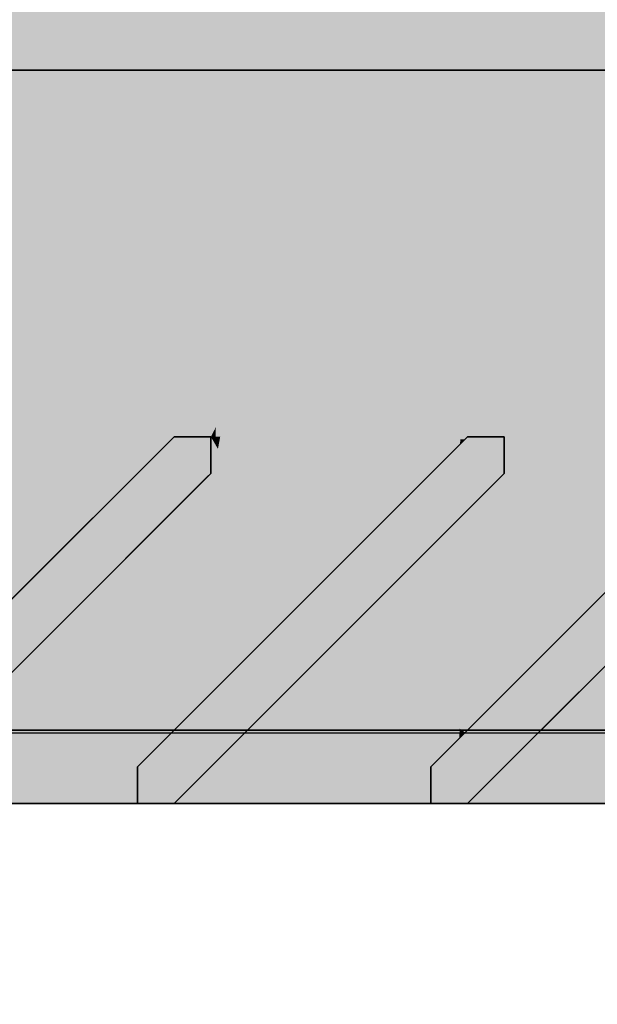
# Model space of a CAD drawing. Extents: x -357 to 533, y -64 to 530.
# Tile 23 of 135: x -79.976 to -79.189, y 218.502 to 219.845. Entities that reach past the tile are written whole.
import ezdxf

# ---------------------------------------------------------------- set-up
doc = ezdxf.new("R2010")
doc.units = 0
doc.layers.get('0').update_dxf_attribs({"lineweight": 35})
doc.layers.add('5_EG-BESTAND', color=7, linetype='Continuous', lineweight=25)
for name, color, linetype, lineweight, true_color in [('L_Auslass', 7, 'Continuous', 35, 0xababab), ('L_Auslass-Shading', 7, 'Continuous', 35, 0xababab), ('L_Fortluft', 7, 'Continuous', 35, 0x993300), ('L_Fortluft-Shading', 7, 'Continuous', 35, 0x993300), ('X_Aenderungen', 4, 'Continuous', 50, 0x00ffff)]:
    doc.layers.add(name, color=color, linetype=linetype, lineweight=lineweight, true_color=true_color)

# ---------------------------------------------------------------- blocks, each defined once
blk = doc.blocks.new('Shading-A06HSW5UNL', base_point=(-74.8535, 218.8884))
at = {"layer": 'L_Auslass-Shading', "color": 253, "true_color": 0xa7a7a7}
for points in [[(-79.4626, 218.7762), (-80.213, 219.7762), (-80.213, 218.7762)], [(-79.4626, 218.7762), (-79.4626, 219.7762), (-80.213, 219.7762)], [(-79.8521, 219.3729), (-80.213, 219.7762), (-79.8608, 219.3731)], [(-79.7662, 219.4867), (-79.867, 219.7762), (-79.9233, 219.4587), (-80.1977, 219.7762)], [(-79.867, 219.7762), (-80.1977, 219.7762), (-79.867, 219.331)], [(-79.867, 219.331), (-80.1977, 219.7762), (-79.867, 218.7762), (-80.1977, 218.7762)], [(-80.1607, 219.7295), (-79.4964, 219.7762), (-80.1737, 219.7762)], [(-80.1607, 219.7295), (-79.7262, 219.3413), (-79.4964, 219.7762), (-79.6422, 219.48)], [(-79.6886, 219.4002), (-79.604, 219.7762), (-79.719, 219.3512), (-79.867, 219.7762)], [(-79.604, 218.9771), (-79.604, 219.7762), (-79.867, 219.331), (-79.867, 219.7762)], [(-79.7081, 219.3104), (-79.4626, 219.7762), (-79.7194, 219.3316)], [(-79.4548, 219.7762), (-79.6962, 219.3539), (-79.7044, 219.2978)], [(-79.6962, 219.3539), (-79.4548, 219.7762), (-79.6918, 219.3811)], [(-79.6918, 219.3811), (-79.4548, 219.7762), (-79.6886, 219.4002)], [(-79.4548, 219.7762), (-79.604, 219.7762), (-79.6886, 219.4002)], [(-79.6674, 219.4215), (-79.4626, 219.7762), (-79.6422, 219.48)], [(-79.6422, 219.48), (-79.4626, 219.7762), (-79.4964, 219.7762)], [(-79.4548, 219.7762), (-79.604, 219.7762), (-79.4548, 218.7762), (-79.604, 218.9771)], [(-79.8521, 219.3729), (-79.7262, 219.3413), (-80.156, 219.7125), (-80.1607, 219.7295)], [(-79.7376, 219.3214), (-79.719, 219.3512), (-79.9233, 219.4587), (-79.7662, 219.4867)], [(-79.7262, 219.3413), (-79.7194, 219.3316), (-79.6422, 219.48), (-79.6674, 219.4215)], [(-79.7376, 219.3214), (-79.9233, 219.4587), (-79.8091, 219.3266)], [(-79.7167, 219.3397), (-79.6918, 219.3811), (-79.719, 219.3512), (-79.6886, 219.4002)], [(-79.7656, 219.2762), (-79.8521, 219.3729), (-79.7713, 219.2706), (-79.8608, 219.3731)], [(-79.8521, 219.3729), (-79.7656, 219.2762), (-79.7262, 219.3413)], [(-79.7138, 219.3232), (-79.6962, 219.3539), (-79.7167, 219.3397), (-79.6918, 219.3811)], [(-79.719, 219.3512), (-79.7376, 219.3214), (-79.7167, 219.3397), (-79.7315, 219.315)], [(-79.7044, 219.2978), (-79.6962, 219.3539), (-79.7088, 219.2892), (-79.7138, 219.3232)], [(-79.604, 218.7762), (-79.604, 218.9771), (-79.867, 218.7762), (-79.867, 219.331)], [(-79.7513, 219.2762), (-79.7194, 219.3316), (-79.7656, 219.2762), (-79.7262, 219.3413)], [(-79.7548, 219.2762), (-79.7406, 219.2762), (-79.7167, 219.3397), (-79.7138, 219.3232)], [(-79.7261, 219.2762), (-79.7081, 219.3104), (-79.7513, 219.2762), (-79.7194, 219.3316)], [(-79.7656, 219.2762), (-79.7376, 219.3214), (-79.8091, 219.3266)], [(-79.7376, 219.3214), (-79.7656, 219.2762), (-79.7315, 219.315), (-79.7548, 219.2762)], [(-79.7138, 219.3232), (-79.7406, 219.2762), (-79.7088, 219.2892), (-79.7156, 219.2762)], [(-79.8896, 218.9704), (-79.7656, 218.8763), (-79.8657, 219.0762), (-79.7156, 219.2262)], [(-79.721, 219.2209), (-79.9428, 218.999), (-79.7713, 218.8706)], [(-79.9362, 219.0057), (-79.8896, 218.9704), (-79.8657, 219.0762)], [(-79.7713, 218.8706), (-79.9428, 218.999), (-79.8156, 218.8262)], [(-79.8156, 218.8262), (-79.9428, 218.999), (-79.9335, 218.7762)], [(-79.7656, 218.8763), (-79.9362, 219.0057), (-79.8665, 218.8763)], [(-79.4548, 218.7762), (-79.604, 218.9771), (-79.604, 218.7762)], [(-79.9335, 218.7762), (-79.8156, 218.7762), (-79.8156, 218.8262)]]:
    blk.add_solid(points, dxfattribs=at)
at = {"layer": 'L_Auslass-Shading', "color": 253, "true_color": 0xa6a6a6}
for points in [[(-79.8608, 219.3731), (-80.213, 219.7762), (-79.9277, 219.2732), (-80.1156, 219.2762)], [(-79.9233, 219.4587), (-80.1977, 219.7762), (-79.9107, 219.2762), (-80.1156, 219.2762)], [(-79.7656, 219.2762), (-79.9233, 219.4587), (-79.9107, 219.2762)], [(-79.7713, 219.2706), (-79.8608, 219.3731), (-79.9277, 219.2732)], [(-79.986, 219.0559), (-79.939, 219.1029), (-80.1156, 219.2762), (-79.9107, 219.2762)], [(-79.9277, 219.2732), (-80.1156, 219.2762), (-80.0451, 219.1456)], [(-79.9929, 219.0489), (-79.7713, 219.2706), (-80.0451, 219.1456), (-79.9277, 219.2732)], [(-79.9107, 219.2762), (-79.939, 219.1029), (-79.8205, 219.2762), (-79.8783, 219.1636)], [(-79.8783, 219.1636), (-79.7656, 219.2762), (-79.8205, 219.2762)], [(-79.9362, 219.0057), (-80.0656, 218.8763), (-79.9665, 218.8763)], [(-79.9891, 218.8131), (-79.9335, 218.7762), (-80.0045, 218.9374), (-79.9428, 218.999)], [(-79.8665, 218.8763), (-79.9362, 219.0057), (-79.9665, 218.8763)], [(-79.9335, 218.7762), (-80.073, 218.8689), (-80.0502, 218.7762)]]:
    blk.add_solid(points, dxfattribs=at)
at = {"layer": 'L_Auslass-Shading', "color": 253, "true_color": 0xa8a8a8}
for points in [[(-79.4626, 219.7762), (-79.7081, 219.3104), (-79.7037, 219.2998)], [(-79.7029, 219.2762), (-79.4936, 219.2762), (-79.7044, 219.2978), (-79.4548, 219.7762)], [(-79.5705, 219.4159), (-79.4816, 219.5265), (-79.6083, 219.4883), (-79.4626, 219.7762)], [(-79.4367, 219.2734), (-79.4626, 219.7762), (-79.5008, 219.2741)], [(-79.4548, 219.7762), (-79.4936, 219.2762), (-79.4294, 219.2762)], [(-79.3691, 219.2728), (-79.4626, 219.7762), (-79.4367, 219.2734)], [(-79.4548, 219.7762), (-79.4294, 219.2762), (-79.3656, 219.2762)], [(-79.5008, 219.2741), (-79.4816, 219.5265), (-79.6831, 219.2759)], [(-79.6831, 219.2759), (-79.5705, 219.4159), (-79.7156, 219.2762), (-79.6083, 219.4883)], [(-79.7081, 219.3104), (-79.7261, 219.2762), (-79.7037, 219.2998), (-79.7156, 219.2762)], [(-79.7029, 219.2762), (-79.7044, 219.2978), (-79.7093, 219.2762), (-79.7088, 219.2892)], [(-79.7088, 219.2892), (-79.7156, 219.2762), (-79.7093, 219.2762)], [(-79.7093, 219.2762), (-79.7156, 219.2762), (-79.7081, 219.2632)], [(-79.7156, 219.2513), (-79.706, 219.2366), (-79.7156, 219.2762), (-79.706, 219.2597)], [(-79.6831, 219.2759), (-79.7156, 219.2762), (-79.5298, 219.112), (-79.5921, 219.0497)], [(-79.5921, 219.0497), (-79.7156, 219.2762), (-79.7156, 219.2513)], [(-79.706, 219.2597), (-79.7029, 219.2762), (-79.7081, 219.2632), (-79.7093, 219.2762)], [(-79.706, 219.2597), (-79.4936, 219.2762), (-79.7029, 219.2762)], [(-79.5183, 219.2743), (-79.706, 219.2597), (-79.5421, 219.0997), (-79.5874, 219.0544)], [(-79.5008, 219.2741), (-79.6831, 219.2759), (-79.4788, 219.1631), (-79.5298, 219.112)], [(-79.4936, 219.2762), (-79.5183, 219.2743), (-79.4709, 219.1709), (-79.5421, 219.0997)], [(-79.4788, 219.1631), (-79.4474, 219.1945), (-79.5008, 219.2741), (-79.4367, 219.2734)], [(-79.4936, 219.2762), (-79.4709, 219.1709), (-79.4294, 219.2762), (-79.4399, 219.202)], [(-79.4474, 219.1945), (-79.3691, 219.2728), (-79.4367, 219.2734)], [(-79.4399, 219.202), (-79.3656, 219.2762), (-79.4294, 219.2762)], [(-79.7156, 219.2262), (-79.706, 219.2134), (-79.7156, 219.2513), (-79.706, 219.2366)], [(-79.5921, 219.0497), (-79.7156, 219.2513), (-79.7156, 219.2262)], [(-79.706, 219.2366), (-79.5874, 219.0544), (-79.706, 219.2597)], [(-79.7081, 219.2161), (-79.7156, 219.2262), (-79.7119, 219.0161), (-79.7656, 218.8763)], [(-79.7004, 219.2045), (-79.7156, 219.2262), (-79.7017, 219.1952), (-79.721, 219.2209)], [(-79.706, 219.2134), (-79.5874, 219.0544), (-79.706, 219.2366)], [(-79.7713, 218.8706), (-79.7155, 218.9263), (-79.721, 219.2209), (-79.7017, 219.1952)], [(-79.7135, 218.9283), (-79.6996, 218.9423), (-79.7081, 219.2161), (-79.706, 219.2134)], [(-79.6996, 218.9423), (-79.5874, 219.0544), (-79.706, 219.2134)], [(-79.5921, 219.0497), (-79.7004, 219.2045), (-79.7017, 219.1952)], [(-79.7017, 219.1952), (-79.7032, 219.1652), (-79.5921, 219.0497), (-79.6473, 218.9946)], [(-79.7032, 219.1652), (-79.7155, 218.9263), (-79.6473, 218.9946)], [(-79.7656, 218.8763), (-79.7135, 218.9283), (-79.7119, 219.0161)], [(-79.542, 218.9998), (-79.6707, 218.8712), (-79.5331, 218.7762)], [(-79.5376, 219.0042), (-79.6656, 218.8763), (-79.5662, 218.8763)], [(-79.6498, 218.7762), (-79.6707, 218.8712), (-79.7052, 218.7762), (-79.7013, 218.8406)], [(-79.5331, 218.7762), (-79.6707, 218.8712), (-79.6498, 218.7762)], [(-79.7013, 218.8406), (-79.7656, 218.7762), (-79.7052, 218.7762)]]:
    blk.add_solid(points, dxfattribs=at)
at = {"layer": 'L_Auslass-Shading', "color": 253, "true_color": 0xaaaaaa}
for points in [[(-78.6823, 218.7762), (-79.4626, 219.7762), (-79.4626, 218.7762)], [(-78.6823, 218.7762), (-78.6823, 219.7762), (-79.4626, 219.7762)], [(-79.4114, 219.7247), (-79.4012, 219.7398), (-79.4626, 219.7762), (-79.4073, 219.7762)], [(-79.4626, 219.7762), (-79.4292, 219.6627), (-79.4114, 219.7247)], [(-79.4548, 219.7762), (-79.3156, 219.2762), (-78.9656, 219.2762)], [(-79.4118, 219.7762), (-79.4548, 219.7762), (-79.3902, 219.7101)], [(-79.4548, 219.7762), (-78.6823, 218.7762), (-78.6823, 219.7762)], [(-79.4548, 219.7762), (-79.4548, 218.7762), (-78.6823, 218.7762)], [(-79.1037, 219.4173), (-78.7834, 219.6146), (-79.4118, 219.7762), (-78.7392, 219.7762)], [(-79.1037, 219.4173), (-79.4118, 219.7762), (-79.3902, 219.7101)], [(-79.2235, 219.7762), (-79.3768, 219.7762), (-79.3161, 219.6288), (-79.4114, 219.7247)], [(-79.4012, 219.7398), (-79.3768, 219.7762), (-79.4073, 219.7762)], [(-79.3161, 219.6288), (-78.7092, 219.7762), (-79.2235, 219.7762)], [(-79.3161, 219.6288), (-78.9656, 219.2762), (-78.7092, 219.7762), (-78.8237, 219.5266)], [(-79.4114, 219.7247), (-79.4292, 219.6627), (-79.3161, 219.6288), (-79.364, 219.4409)], [(-79.364, 219.4409), (-79.3156, 219.2762), (-79.3161, 219.6288), (-78.9656, 219.2762)], [(-79.3156, 219.2762), (-79.3156, 219.2513), (-79.1889, 219.053)], [(-78.9656, 219.2762), (-79.3156, 219.2762), (-79.1889, 219.053)], [(-79.3156, 219.2762), (-79.1914, 219.0504), (-78.9656, 219.2762)], [(-79.3156, 219.2513), (-79.1914, 219.0504), (-79.3156, 219.2762)], [(-79.1889, 219.053), (-79.3156, 219.2513), (-79.3156, 219.2262)], [(-79.3156, 219.2513), (-79.3156, 219.2262), (-79.1914, 219.0504)], [(-79.3328, 218.9091), (-79.1889, 219.053), (-79.3399, 219.0565), (-79.3156, 219.2262)], [(-79.1914, 219.0504), (-79.3156, 219.2262), (-79.3188, 219.223)], [(-79.3358, 218.9061), (-79.1914, 219.0504), (-79.343, 219.0544), (-79.3188, 219.223)], [(-79.3691, 218.8728), (-79.3358, 218.9061), (-79.343, 219.0544)], [(-79.3656, 218.8763), (-79.3328, 218.9091), (-79.3399, 219.0565)], [(-79.1413, 219.0005), (-79.2686, 218.8733), (-79.1327, 218.7762)], [(-79.139, 219.0028), (-79.2656, 218.8763), (-79.1659, 218.8763)], [(-78.6823, 218.7762), (-79.7952, 218.8763), (-79.7952, 218.7762)], [(-78.6823, 218.7762), (-78.6823, 218.8763), (-79.7952, 218.8763)], [(-78.6823, 218.7762), (-79.7072, 218.8763), (-79.7072, 218.7762)], [(-78.6823, 218.7762), (-78.6823, 218.8763), (-79.7072, 218.8763)], [(-79.1327, 218.7762), (-79.2686, 218.8733), (-79.2494, 218.7762)]]:
    blk.add_solid(points, dxfattribs=at)
at = {"layer": 'L_Auslass-Shading', "color": 253, "true_color": 0xa9a9a9}
for points in [[(-79.4292, 219.6627), (-79.4626, 219.7762), (-79.4295, 219.6585)], [(-79.4295, 219.6585), (-79.4626, 219.7762), (-79.4306, 219.6375)], [(-79.4626, 219.7762), (-79.4315, 219.616), (-79.4306, 219.6375)], [(-79.4626, 219.7762), (-79.3691, 219.2728), (-79.3656, 219.2762)], [(-79.4548, 219.7762), (-79.3656, 219.2762), (-79.3588, 219.2762)], [(-79.4548, 219.7762), (-79.3406, 219.2762), (-79.3156, 219.2762)], [(-79.3588, 219.2762), (-79.3406, 219.2762), (-79.4548, 219.7762)], [(-79.322, 219.2762), (-79.4295, 219.6585), (-79.3473, 219.2762), (-79.4306, 219.6375)], [(-79.3156, 219.2762), (-79.4292, 219.6627), (-79.322, 219.2762), (-79.4295, 219.6585)], [(-79.4315, 219.616), (-79.3656, 219.2762), (-79.4306, 219.6375), (-79.3473, 219.2762)], [(-79.3399, 219.0565), (-79.3156, 219.2262), (-79.3795, 219.1624)], [(-79.363, 219.1061), (-79.343, 219.0544), (-79.3611, 219.1807), (-79.3188, 219.223)], [(-79.3833, 219.1586), (-79.363, 219.1061), (-79.3611, 219.1807)], [(-79.4463, 219.0956), (-79.343, 219.0544), (-79.3833, 219.1586)], [(-79.4383, 219.1036), (-79.3399, 219.0565), (-79.3795, 219.1624)], [(-79.4686, 219.0733), (-79.4642, 218.9496), (-79.4383, 219.1036), (-79.4449, 218.9353)], [(-79.4383, 219.1036), (-79.4449, 218.9353), (-79.3399, 219.0565), (-79.3656, 218.8763)], [(-79.4463, 219.0956), (-79.476, 219.0659), (-79.4527, 218.9342), (-79.4719, 218.9483)], [(-79.4463, 219.0956), (-79.4527, 218.9342), (-79.343, 219.0544), (-79.3691, 218.8728)], [(-79.5376, 219.0042), (-79.4642, 218.9496), (-79.4686, 219.0733)], [(-79.4719, 218.9483), (-79.476, 219.0659), (-79.5153, 218.9802), (-79.5149, 219.027)], [(-79.5149, 219.027), (-79.542, 218.9998), (-79.5153, 218.9802)], [(-79.4662, 218.8763), (-79.5376, 219.0042), (-79.5662, 218.8763)], [(-79.5153, 218.9802), (-79.542, 218.9998), (-79.5127, 218.9595)], [(-79.542, 218.9998), (-79.5331, 218.7762), (-79.5127, 218.9595)], [(-79.4662, 218.8763), (-79.456, 218.8763), (-79.5376, 219.0042), (-79.4642, 218.9496)], [(-79.4676, 218.8976), (-79.4719, 218.9483), (-79.5127, 218.9595), (-79.5153, 218.9802)], [(-79.5331, 218.7762), (-79.4584, 218.808), (-79.5127, 218.9595), (-79.4579, 218.8843)], [(-79.4579, 218.8843), (-79.4527, 218.9342), (-79.4676, 218.8976), (-79.4719, 218.9483)], [(-79.4642, 218.9496), (-79.456, 218.8763), (-79.4449, 218.9353), (-79.4533, 218.8763)], [(-79.4156, 218.8262), (-79.3691, 218.8728), (-79.4579, 218.8843), (-79.4527, 218.9342)], [(-79.4533, 218.8763), (-79.3656, 218.8763), (-79.4449, 218.9353)], [(-79.4584, 218.808), (-79.4156, 218.8262), (-79.4579, 218.8843)], [(-79.2494, 218.7762), (-79.2686, 218.8733), (-79.318, 218.7762), (-79.3207, 218.8211)], [(-79.4156, 218.7762), (-79.4156, 218.8262), (-79.4584, 218.7762), (-79.4584, 218.808)], [(-79.3207, 218.8211), (-79.3656, 218.7762), (-79.318, 218.7762)], [(-79.4584, 218.808), (-79.5331, 218.7762), (-79.4584, 218.7762)]]:
    blk.add_solid(points, dxfattribs=at)
at = {"layer": 'L_Auslass-Shading', "color": 253, "true_color": 0xa4a4a4}
for points in [[(-79.7952, 218.7762), (-80.8323, 218.8763), (-80.8323, 218.7762)], [(-79.7952, 218.7762), (-79.7952, 218.8763), (-80.8323, 218.8763)], [(-79.7072, 218.7762), (-80.6623, 218.8763), (-80.6623, 218.7762)], [(-79.7072, 218.7762), (-79.7072, 218.8763), (-80.6623, 218.8763)]]:
    blk.add_solid(points, dxfattribs=at)
blk = doc.blocks.new('Shading-A06HSW5WNL', base_point=(-74.7712, 218.8763))
at = {"layer": 'L_Auslass-Shading', "color": 253, "true_color": 0xa7a7a7}
for points in [[(-80.213, 218.7762), (-79.6579, 218.7762), (-80.213, 219.7762), (-79.6579, 219.0365)], [(-80.213, 219.7762), (-79.6579, 219.0365), (-79.6579, 219.7762)], [(-79.8062, 219.3216), (-80.213, 219.7762), (-79.8138, 219.3193)], [(-79.7437, 219.32), (-79.6579, 219.7762), (-79.8062, 219.3216), (-80.213, 219.7762)], [(-79.7662, 219.4867), (-79.867, 219.7762), (-79.9233, 219.4587), (-80.1977, 219.7762)], [(-79.867, 219.7762), (-80.1977, 219.7762), (-79.867, 219.331)], [(-79.867, 219.331), (-80.1977, 219.7762), (-79.867, 218.7762), (-80.1977, 218.7762)], [(-79.6886, 219.4002), (-79.604, 219.7762), (-79.719, 219.3512), (-79.867, 219.7762)], [(-79.604, 218.9771), (-79.604, 219.7762), (-79.867, 219.331), (-79.867, 219.7762)], [(-79.7458, 219.3089), (-79.6422, 219.48), (-79.6579, 219.7762), (-79.4964, 219.7762)], [(-79.4548, 219.7762), (-79.6962, 219.3539), (-79.7044, 219.2978)], [(-79.6962, 219.3539), (-79.4548, 219.7762), (-79.6918, 219.3811)], [(-79.6918, 219.3811), (-79.4548, 219.7762), (-79.6886, 219.4002)], [(-79.4548, 219.7762), (-79.604, 219.7762), (-79.6886, 219.4002)], [(-79.6579, 219.7762), (-79.4626, 219.2052), (-79.4964, 219.7762)], [(-79.6579, 219.7762), (-79.6579, 219.0365), (-79.4626, 219.2052), (-79.4626, 218.7762)], [(-79.6068, 219.5027), (-79.4626, 219.7762), (-79.6026, 219.5338)], [(-79.4548, 219.7762), (-79.604, 219.7762), (-79.4548, 218.7762), (-79.604, 218.9771)], [(-79.6026, 219.5338), (-79.4626, 219.7762), (-79.6001, 219.5494)], [(-79.4964, 219.7762), (-79.5916, 219.5827), (-79.4626, 219.7762), (-79.6001, 219.5494)], [(-79.4626, 219.2052), (-79.4626, 219.7762), (-79.4964, 219.7762)], [(-79.5916, 219.5827), (-79.6422, 219.48), (-79.6001, 219.5494)], [(-79.6422, 219.48), (-79.6674, 219.4215), (-79.6001, 219.5494), (-79.6026, 219.5338)], [(-79.7261, 219.2762), (-79.6068, 219.5027), (-79.7513, 219.2762), (-79.6026, 219.5338)], [(-79.7376, 219.3214), (-79.719, 219.3512), (-79.9233, 219.4587), (-79.7662, 219.4867)], [(-79.7458, 219.3089), (-79.7498, 219.2789), (-79.6422, 219.48), (-79.6674, 219.4215)], [(-79.7376, 219.3214), (-79.9233, 219.4587), (-79.8091, 219.3266)], [(-79.7167, 219.3397), (-79.6918, 219.3811), (-79.719, 219.3512), (-79.6886, 219.4002)], [(-79.7138, 219.3232), (-79.6962, 219.3539), (-79.7167, 219.3397), (-79.6918, 219.3811)], [(-79.719, 219.3512), (-79.7376, 219.3214), (-79.7167, 219.3397), (-79.7315, 219.315)], [(-79.7044, 219.2978), (-79.6962, 219.3539), (-79.7088, 219.2892), (-79.7138, 219.3232)], [(-79.604, 218.7762), (-79.604, 218.9771), (-79.867, 218.7762), (-79.867, 219.331)], [(-79.7548, 219.2762), (-79.7406, 219.2762), (-79.7167, 219.3397), (-79.7138, 219.3232)], [(-79.7656, 219.2762), (-79.8062, 219.3216), (-79.7713, 219.2706), (-79.8138, 219.3193)], [(-79.7656, 219.2762), (-79.7376, 219.3214), (-79.8091, 219.3266)], [(-79.7458, 219.3089), (-79.7437, 219.32), (-79.7656, 219.2762), (-79.8062, 219.3216)], [(-79.7376, 219.3214), (-79.7656, 219.2762), (-79.7315, 219.315), (-79.7548, 219.2762)], [(-79.7138, 219.3232), (-79.7406, 219.2762), (-79.7088, 219.2892), (-79.7156, 219.2762)], [(-79.7513, 219.2762), (-79.7498, 219.2789), (-79.7656, 219.2762), (-79.7458, 219.3089)], [(-79.8896, 218.9704), (-79.7656, 218.8763), (-79.8657, 219.0762), (-79.7156, 219.2262)], [(-79.7497, 219.0212), (-79.721, 219.2209), (-79.7462, 219.1957)], [(-79.9129, 218.9766), (-79.7713, 218.8706), (-79.7462, 219.1957), (-79.7497, 219.0212)], [(-79.9129, 218.9766), (-79.7462, 219.1957), (-79.9115, 219.0303)], [(-79.9362, 219.0057), (-79.8896, 218.9704), (-79.8657, 219.0762)], [(-79.6579, 218.7762), (-79.4626, 218.7762), (-79.6579, 219.0365)], [(-79.9428, 218.999), (-79.9129, 218.9766), (-79.9115, 219.0303)], [(-79.7713, 218.8706), (-79.9428, 218.999), (-79.8156, 218.8262)], [(-79.8156, 218.8262), (-79.9428, 218.999), (-79.9335, 218.7762)], [(-79.7656, 218.8763), (-79.9362, 219.0057), (-79.8665, 218.8763)], [(-79.4548, 218.7762), (-79.604, 218.9771), (-79.604, 218.7762)], [(-79.9335, 218.7762), (-79.8156, 218.7762), (-79.8156, 218.8262)]]:
    blk.add_solid(points, dxfattribs=at)
at = {"layer": 'L_Auslass-Shading', "color": 253, "true_color": 0xa6a6a6}
for points in [[(-79.9233, 219.4587), (-80.1977, 219.7762), (-79.9107, 219.2762), (-80.1156, 219.2762)], [(-79.8289, 219.2715), (-79.8138, 219.3193), (-80.1166, 219.2815), (-80.1555, 219.7104)], [(-79.7656, 219.2762), (-79.9233, 219.4587), (-79.9107, 219.2762)], [(-79.7713, 219.2706), (-79.8138, 219.3193), (-79.8289, 219.2715)], [(-79.8289, 219.2715), (-80.1166, 219.2815), (-80.1156, 219.2762)], [(-79.986, 219.0559), (-79.939, 219.1029), (-80.1156, 219.2762), (-79.9107, 219.2762)], [(-79.9929, 219.0489), (-79.922, 219.1199), (-80.1156, 219.2762), (-80.06, 219.2753)], [(-80.06, 219.2753), (-79.922, 219.1199), (-79.8289, 219.2715), (-79.8846, 219.1573)], [(-79.9107, 219.2762), (-79.939, 219.1029), (-79.8205, 219.2762), (-79.8783, 219.1636)], [(-79.8846, 219.1573), (-79.7713, 219.2706), (-79.8289, 219.2715)], [(-79.8783, 219.1636), (-79.7656, 219.2762), (-79.8205, 219.2762)], [(-79.9335, 218.7762), (-79.9428, 218.999), (-80.073, 218.8689)], [(-79.9362, 219.0057), (-80.0656, 218.8763), (-79.9665, 218.8763)], [(-79.8665, 218.8763), (-79.9362, 219.0057), (-79.9665, 218.8763)], [(-79.9335, 218.7762), (-80.073, 218.8689), (-80.0502, 218.7762)]]:
    blk.add_solid(points, dxfattribs=at)
at = {"layer": 'L_Auslass-Shading', "color": 253, "true_color": 0xa8a8a8}
for points in [[(-79.7029, 219.2762), (-79.4936, 219.2762), (-79.7044, 219.2978), (-79.4548, 219.7762)], [(-79.4626, 219.7762), (-79.6083, 219.4883), (-79.4816, 219.5265), (-79.5705, 219.4159)], [(-79.4626, 219.7762), (-79.6068, 219.5027), (-79.6083, 219.4883)], [(-79.4548, 219.7762), (-79.4936, 219.2762), (-79.4294, 219.2762)], [(-79.4816, 219.5265), (-79.4517, 219.5637), (-79.4626, 219.7762)], [(-79.4517, 219.5637), (-79.4285, 219.5925), (-79.4626, 219.7762)], [(-79.4548, 219.7762), (-79.4294, 219.2762), (-79.3656, 219.2762)], [(-79.4367, 219.2734), (-79.4285, 219.5925), (-79.4517, 219.5637)], [(-79.4367, 219.2734), (-79.3754, 219.2728), (-79.4285, 219.5925), (-79.3769, 219.3146)], [(-79.4381, 219.3006), (-79.4517, 219.5637), (-79.4888, 219.4319), (-79.4816, 219.5265)], [(-79.4888, 219.4319), (-79.4816, 219.5265), (-79.5111, 219.4897)], [(-79.6068, 219.5027), (-79.7261, 219.2762), (-79.6083, 219.4883), (-79.7156, 219.2762)], [(-79.6083, 219.4883), (-79.7156, 219.2762), (-79.5705, 219.4159), (-79.6831, 219.2759)], [(-79.5008, 219.2741), (-79.4888, 219.4319), (-79.6831, 219.2759), (-79.5111, 219.4897)], [(-79.4367, 219.2734), (-79.4381, 219.3006), (-79.5008, 219.2741), (-79.4888, 219.4319)], [(-79.3691, 219.2728), (-79.3769, 219.3146), (-79.3754, 219.2728)], [(-79.7029, 219.2762), (-79.7044, 219.2978), (-79.7093, 219.2762), (-79.7088, 219.2892)], [(-79.7088, 219.2892), (-79.7156, 219.2762), (-79.7093, 219.2762)], [(-79.7093, 219.2762), (-79.7156, 219.2762), (-79.7081, 219.2632)], [(-79.7156, 219.2513), (-79.706, 219.2366), (-79.7156, 219.2762), (-79.706, 219.2597)], [(-79.7156, 219.2762), (-79.5921, 219.0497), (-79.6831, 219.2759), (-79.5298, 219.112)], [(-79.5921, 219.0497), (-79.7156, 219.2762), (-79.7156, 219.2513)], [(-79.706, 219.2597), (-79.7029, 219.2762), (-79.7081, 219.2632), (-79.7093, 219.2762)], [(-79.706, 219.2597), (-79.4936, 219.2762), (-79.7029, 219.2762)], [(-79.5183, 219.2743), (-79.706, 219.2597), (-79.5421, 219.0997), (-79.5874, 219.0544)], [(-79.5008, 219.2741), (-79.6831, 219.2759), (-79.4788, 219.1631), (-79.5298, 219.112)], [(-79.4936, 219.2762), (-79.5183, 219.2743), (-79.4709, 219.1709), (-79.5421, 219.0997)], [(-79.4367, 219.2734), (-79.5008, 219.2741), (-79.4474, 219.1945), (-79.4788, 219.1631)], [(-79.4936, 219.2762), (-79.4709, 219.1709), (-79.4294, 219.2762), (-79.4399, 219.202)], [(-79.4474, 219.1945), (-79.3761, 219.2658), (-79.4367, 219.2734), (-79.3754, 219.2728)], [(-79.4399, 219.202), (-79.3656, 219.2762), (-79.4294, 219.2762)], [(-79.3761, 219.2658), (-79.3691, 219.2728), (-79.3754, 219.2728)], [(-79.7156, 219.2262), (-79.706, 219.2134), (-79.7156, 219.2513), (-79.706, 219.2366)], [(-79.5921, 219.0497), (-79.7156, 219.2513), (-79.7156, 219.2262)], [(-79.706, 219.2366), (-79.5874, 219.0544), (-79.706, 219.2597)], [(-79.7081, 219.2161), (-79.7156, 219.2262), (-79.7119, 219.0161), (-79.7656, 218.8763)], [(-79.7156, 219.2262), (-79.721, 219.2209), (-79.5921, 219.0497)], [(-79.706, 219.2134), (-79.5874, 219.0544), (-79.706, 219.2366)], [(-79.7497, 219.0212), (-79.7472, 218.8946), (-79.721, 219.2209), (-79.6473, 218.9946)], [(-79.6473, 218.9946), (-79.5921, 219.0497), (-79.721, 219.2209)], [(-79.7135, 218.9283), (-79.6996, 218.9423), (-79.7081, 219.2161), (-79.706, 219.2134)], [(-79.6996, 218.9423), (-79.5874, 219.0544), (-79.706, 219.2134)], [(-79.7713, 218.8706), (-79.7472, 218.8946), (-79.7497, 219.0212)], [(-79.7656, 218.8763), (-79.7135, 218.9283), (-79.7119, 219.0161)], [(-79.542, 218.9998), (-79.6707, 218.8712), (-79.5331, 218.7762)], [(-79.5376, 219.0042), (-79.6656, 218.8763), (-79.5662, 218.8763)], [(-79.6498, 218.7762), (-79.6707, 218.8712), (-79.7488, 218.7762), (-79.7491, 218.7927)], [(-79.5331, 218.7762), (-79.6707, 218.8712), (-79.6498, 218.7762)], [(-79.7491, 218.7927), (-79.7656, 218.7762), (-79.7488, 218.7762)]]:
    blk.add_solid(points, dxfattribs=at)
at = {"layer": 'L_Auslass-Shading', "color": 253, "true_color": 0xaaaaaa}
for points in [[(-79.4452, 219.7762), (-79.4626, 219.7762), (-79.4398, 219.7533)], [(-79.4458, 219.7547), (-79.4626, 219.7762), (-79.4626, 219.2052)], [(-79.4452, 219.7762), (-79.4626, 219.7762), (-79.4458, 219.7547)], [(-79.4626, 219.7762), (-79.4279, 219.6581), (-79.4398, 219.7533)], [(-79.4548, 219.7762), (-79.3156, 219.2762), (-78.9656, 219.2762)], [(-79.4118, 219.7762), (-79.4548, 219.7762), (-79.3902, 219.7101)], [(-79.4548, 219.7762), (-78.6823, 218.7762), (-78.6823, 219.7762)], [(-79.4548, 219.7762), (-79.4548, 218.7762), (-78.6823, 218.7762)], [(-79.3662, 219.6527), (-79.3662, 219.7762), (-79.4458, 219.7547), (-79.4452, 219.7762)], [(-79.3469, 219.6598), (-79.3662, 219.7762), (-79.4398, 219.7533), (-79.4452, 219.7762)], [(-79.1037, 219.4173), (-78.7834, 219.6146), (-79.4118, 219.7762), (-78.7392, 219.7762)], [(-79.1037, 219.4173), (-79.4118, 219.7762), (-79.3902, 219.7101)], [(-79.2441, 219.4962), (-79.2441, 219.7762), (-79.3662, 219.6527), (-79.3662, 219.7762)], [(-79.3287, 219.6415), (-79.2441, 219.7762), (-79.3469, 219.6598), (-79.3662, 219.7762)], [(-79.3287, 219.6415), (-78.8853, 219.7762), (-79.2441, 219.7762)], [(-79.3287, 219.6415), (-79.0028, 219.3137), (-78.8853, 219.7762), (-78.9677, 219.3223)], [(-78.8853, 219.7762), (-79.2441, 219.7762), (-78.8853, 219.0365), (-79.2441, 219.4962)], [(-79.3662, 218.7762), (-79.3662, 219.6527), (-79.4626, 219.2052), (-79.4458, 219.7547)], [(-79.4279, 219.6581), (-79.3469, 219.6598), (-79.4398, 219.7533)], [(-79.4279, 219.6581), (-79.3725, 219.4698), (-79.3469, 219.6598), (-79.3406, 219.5946)], [(-79.3406, 219.5946), (-79.3287, 219.6415), (-79.3469, 219.6598)], [(-79.2441, 219.4962), (-79.3662, 219.6527), (-79.2441, 218.7762), (-79.3662, 218.7762)], [(-79.3159, 219.284), (-79.3287, 219.6415), (-79.3604, 219.5172)], [(-79.3156, 219.2762), (-79.021, 219.2839), (-79.3287, 219.6415), (-79.0028, 219.3137)], [(-79.3725, 219.4698), (-79.3156, 219.2762), (-79.3604, 219.5172), (-79.3159, 219.284)], [(-79.2441, 218.7762), (-78.8853, 218.7762), (-79.2441, 219.4962), (-78.8853, 219.0365)], [(-79.021, 219.2839), (-79.3156, 219.2762), (-79.0256, 219.2762)], [(-79.3156, 219.2762), (-79.3156, 219.2513), (-79.1889, 219.053)], [(-78.9656, 219.2762), (-79.3156, 219.2762), (-79.1889, 219.053)], [(-79.3026, 219.2762), (-79.3156, 219.2762), (-79.1366, 219.1052), (-79.1914, 219.0504)], [(-79.3156, 219.2513), (-79.1914, 219.0504), (-79.3156, 219.2762)], [(-79.1366, 219.1052), (-79.0829, 219.159), (-79.3026, 219.2762), (-79.0256, 219.2762)], [(-79.1889, 219.053), (-79.3156, 219.2513), (-79.3156, 219.2262)], [(-79.3156, 219.2513), (-79.3156, 219.2262), (-79.1914, 219.0504)], [(-79.3328, 218.9091), (-79.1889, 219.053), (-79.3399, 219.0565), (-79.3156, 219.2262)], [(-79.1914, 219.0504), (-79.3156, 219.2262), (-79.3188, 219.223)], [(-79.3188, 219.223), (-79.343, 219.0544), (-79.2437, 218.9982), (-79.3358, 218.9061)], [(-79.3188, 219.223), (-79.2437, 218.9982), (-79.3085, 219.209)], [(-79.3662, 218.7762), (-79.4626, 219.2052), (-79.4626, 218.7762)], [(-79.2437, 218.9982), (-79.1914, 219.0504), (-79.3085, 219.209)], [(-79.343, 219.0544), (-79.3691, 218.8728), (-79.3358, 218.9061)], [(-79.3656, 218.8763), (-79.3328, 218.9091), (-79.3399, 219.0565)], [(-79.1413, 219.0005), (-79.2686, 218.8733), (-79.1327, 218.7762)], [(-79.139, 219.0028), (-79.2656, 218.8763), (-79.1659, 218.8763)], [(-79.7952, 218.7762), (-78.8342, 218.7762), (-79.7952, 218.8763), (-78.8342, 218.7899)], [(-79.7952, 218.8763), (-78.8342, 218.7899), (-78.8342, 218.8763)], [(-78.6823, 218.7762), (-79.7072, 218.8763), (-79.7072, 218.7762)], [(-78.6823, 218.7762), (-78.6823, 218.8763), (-79.7072, 218.8763)], [(-79.1327, 218.7762), (-79.2686, 218.8733), (-79.2494, 218.7762)]]:
    blk.add_solid(points, dxfattribs=at)
at = {"layer": 'L_Auslass-Shading', "color": 253, "true_color": 0xa9a9a9}
for points in [[(-79.4283, 219.5991), (-79.4626, 219.7762), (-79.4285, 219.5925)], [(-79.4278, 219.6251), (-79.4626, 219.7762), (-79.4283, 219.5991)], [(-79.4278, 219.6524), (-79.4626, 219.7762), (-79.4278, 219.6251)], [(-79.4279, 219.6581), (-79.4626, 219.7762), (-79.4278, 219.6524)], [(-79.4548, 219.7762), (-79.3656, 219.2762), (-79.3588, 219.2762)], [(-79.4548, 219.7762), (-79.3406, 219.2762), (-79.3156, 219.2762)], [(-79.3588, 219.2762), (-79.3406, 219.2762), (-79.4548, 219.7762)], [(-79.3731, 219.4577), (-79.3725, 219.4698), (-79.4278, 219.6524), (-79.4279, 219.6581)], [(-79.3751, 219.397), (-79.3731, 219.4577), (-79.4278, 219.6251), (-79.4278, 219.6524)], [(-79.3751, 219.397), (-79.4278, 219.6251), (-79.3766, 219.3329), (-79.4283, 219.5991)], [(-79.3769, 219.3146), (-79.3766, 219.3329), (-79.4285, 219.5925), (-79.4283, 219.5991)], [(-79.3156, 219.2762), (-79.3725, 219.4698), (-79.322, 219.2762), (-79.3731, 219.4577)], [(-79.322, 219.2762), (-79.3731, 219.4577), (-79.3473, 219.2762), (-79.3751, 219.397)], [(-79.3766, 219.3329), (-79.3656, 219.2762), (-79.3751, 219.397), (-79.3473, 219.2762)], [(-79.3656, 219.2762), (-79.3766, 219.3329), (-79.3691, 219.2728), (-79.3769, 219.3146)], [(-79.3399, 219.0565), (-79.3156, 219.2262), (-79.3795, 219.1624)], [(-79.369, 219.1729), (-79.3702, 219.1248), (-79.3188, 219.223), (-79.343, 219.0544)], [(-79.3764, 218.8781), (-79.369, 219.1729), (-79.4527, 218.9342), (-79.4463, 219.0956)], [(-79.4383, 219.1036), (-79.3399, 219.0565), (-79.3795, 219.1624)], [(-79.3702, 219.1248), (-79.3764, 218.8781), (-79.343, 219.0544), (-79.3691, 218.8728)], [(-79.4686, 219.0733), (-79.4642, 218.9496), (-79.4383, 219.1036), (-79.4449, 218.9353)], [(-79.4383, 219.1036), (-79.4449, 218.9353), (-79.3399, 219.0565), (-79.3656, 218.8763)], [(-79.4527, 218.9342), (-79.4463, 219.0956), (-79.4719, 218.9483), (-79.476, 219.0659)], [(-79.5376, 219.0042), (-79.4642, 218.9496), (-79.4686, 219.0733)], [(-79.476, 219.0659), (-79.5149, 219.027), (-79.4719, 218.9483), (-79.5153, 218.9802)], [(-79.5149, 219.027), (-79.542, 218.9998), (-79.5153, 218.9802)], [(-79.4662, 218.8763), (-79.5376, 219.0042), (-79.5662, 218.8763)], [(-79.542, 218.9998), (-79.5127, 218.9595), (-79.5153, 218.9802)], [(-79.5331, 218.7762), (-79.5127, 218.9595), (-79.542, 218.9998)], [(-79.4662, 218.8763), (-79.456, 218.8763), (-79.5376, 219.0042), (-79.4642, 218.9496)], [(-79.5153, 218.9802), (-79.5127, 218.9595), (-79.4527, 218.9342), (-79.4537, 218.9243)], [(-79.5127, 218.9595), (-79.5331, 218.7762), (-79.4579, 218.8843), (-79.4584, 218.808)], [(-79.4537, 218.9243), (-79.5127, 218.9595), (-79.4579, 218.8843)], [(-79.4642, 218.9496), (-79.456, 218.8763), (-79.4449, 218.9353), (-79.4533, 218.8763)], [(-79.4537, 218.9243), (-79.3764, 218.8781), (-79.4527, 218.9342)], [(-79.4533, 218.8763), (-79.3656, 218.8763), (-79.4449, 218.9353)], [(-79.3764, 218.8781), (-79.4537, 218.9243), (-79.4156, 218.8262), (-79.4579, 218.8843)], [(-79.4584, 218.808), (-79.4156, 218.8262), (-79.4579, 218.8843)], [(-79.3764, 218.8781), (-79.4156, 218.8262), (-79.3772, 218.8646)], [(-79.3772, 218.8646), (-79.3691, 218.8728), (-79.3764, 218.8781)], [(-79.2686, 218.8733), (-79.3656, 218.7762), (-79.2494, 218.7762)], [(-79.4156, 218.7762), (-79.4156, 218.8262), (-79.4584, 218.7762), (-79.4584, 218.808)], [(-79.4584, 218.808), (-79.5331, 218.7762), (-79.4584, 218.7762)]]:
    blk.add_solid(points, dxfattribs=at)
at = {"layer": 'L_Auslass-Shading', "color": 253, "true_color": 0xa4a4a4}
for points in [[(-80.8323, 218.7762), (-79.9368, 218.7762), (-80.8323, 218.8763), (-79.9368, 218.7899)], [(-80.8323, 218.8763), (-79.9368, 218.7899), (-79.9368, 218.8763)], [(-79.7072, 218.7762), (-80.6623, 218.8763), (-80.6623, 218.7762)], [(-79.7072, 218.7762), (-79.7072, 218.8763), (-80.6623, 218.8763)], [(-79.9368, 218.7899), (-79.7952, 218.7762), (-79.9368, 218.8763), (-79.7952, 218.8763)], [(-79.9368, 218.7762), (-79.7952, 218.7762), (-79.9368, 218.7899)]]:
    blk.add_solid(points, dxfattribs=at)
blk = doc.blocks.new('Shading-A06HSW62NL', base_point=(-74.7153, 219.7762))
at = {"layer": 'L_Fortluft-Shading', "color": 24, "true_color": 0x953100}
for points in [[(-79.4073, 223.3763), (-80.2995, 223.3763), (-79.4073, 219.7762), (-80.2995, 219.7762)], [(-79.3688, 223.3763), (-79.3943, 220.5148), (-79.3688, 219.7762), (-79.379, 219.7762)], [(-79.4073, 221.1429), (-79.4073, 219.7762), (-79.3943, 220.5148), (-79.4009, 219.7762)], [(-79.3943, 220.5148), (-79.4009, 219.7762), (-79.379, 219.7762)]]:
    blk.add_solid(points, dxfattribs=at)
at = {"layer": 'L_Fortluft-Shading', "color": 24, "true_color": 0x983200}
for points in [[(-79.2758, 223.3763), (-79.3688, 223.3763), (-79.3575, 219.7762), (-79.3688, 219.7762)], [(-79.2235, 219.7762), (-79.2235, 223.3763), (-79.3575, 219.7762), (-79.2758, 223.3763)], [(-78.4625, 223.3763), (-79.2235, 223.3763), (-78.4625, 219.7762), (-79.2235, 219.7762)]]:
    blk.add_solid(points, dxfattribs=at)
blk = doc.blocks.new('Referenz-A06HSW74NL', base_point=(-327.4795, -41.1499))
at = {"layer": '5_EG-BESTAND', "color": 0, "lineweight": 35}
blk.add_line((-83.2714, 218.8705), (-65.2276, 218.8793), dxfattribs=at)
blk = doc.blocks.new('YGC-A06HSW7QNL', base_point=(-82.9823, 218.7762))
at = {"color": 0, "linetype": 'ByBlock', "lineweight": -2, "ltscale": 0.35}
for p, q in [((-79.4626, 219.7762), (-80.213, 219.7762)), ((-79.4548, 219.7762), (-80.1977, 219.7762)), ((-78.6823, 219.7762), (-79.4626, 219.7762)), ((-78.6823, 219.7762), (-79.4548, 219.7762)), ((-79.9929, 219.0489), (-79.7713, 219.2706)), ((-79.986, 219.0559), (-79.7656, 219.2762)), ((-79.7713, 219.2706), (-79.7656, 219.2762)), ((-79.7656, 219.2762), (-79.7548, 219.2762)), ((-79.7656, 219.2762), (-79.7513, 219.2762)), ((-79.7548, 219.2762), (-79.7406, 219.2762)), ((-79.7513, 219.2762), (-79.7261, 219.2762)), ((-79.7406, 219.2762), (-79.7156, 219.2762)), ((-79.7261, 219.2762), (-79.7156, 219.2762)), ((-79.7156, 219.2762), (-79.7156, 219.2512)), ((-79.5921, 219.0497), (-79.3691, 219.2728)), ((-79.5874, 219.0544), (-79.3656, 219.2762)), ((-79.3691, 219.2728), (-79.3656, 219.2762)), ((-79.3656, 219.2762), (-79.3588, 219.2762)), ((-79.3656, 219.2762), (-79.3473, 219.2762)), ((-79.3588, 219.2762), (-79.3406, 219.2762)), ((-79.3473, 219.2762), (-79.322, 219.2762)), ((-79.3406, 219.2762), (-79.3156, 219.2762)), ((-79.322, 219.2762), (-79.3156, 219.2762)), ((-79.3156, 219.2762), (-79.3156, 219.2512)), ((-79.1914, 219.0504), (-78.9656, 219.2762)), ((-79.7156, 219.2512), (-79.7156, 219.2262)), ((-79.3156, 219.2512), (-79.3156, 219.2262)), ((-79.7156, 219.2262), (-79.9362, 219.0057)), ((-79.7156, 219.2262), (-79.721, 219.2209)), ((-79.3156, 219.2262), (-79.5376, 219.0042)), ((-79.3156, 219.2262), (-79.3188, 219.223)), ((-79.721, 219.2209), (-79.9428, 218.999)), ((-79.3188, 219.223), (-79.542, 218.9998)), ((-79.7713, 218.8706), (-79.5921, 219.0497)), ((-79.7656, 218.8762), (-79.5874, 219.0544)), ((-79.3691, 218.8728), (-79.1914, 219.0504)), ((-79.3656, 218.8762), (-79.1889, 219.053)), ((-79.9428, 218.999), (-80.073, 218.8688)), ((-79.9362, 219.0057), (-80.0656, 218.8762)), ((-79.542, 218.9998), (-79.6707, 218.8711)), ((-79.5376, 219.0042), (-79.6656, 218.8762)), ((-79.1414, 219.0005), (-79.2686, 218.8733)), ((-79.139, 219.0028), (-79.2656, 218.8762)), ((-79.7952, 218.8762), (-80.8323, 218.8762)), ((-79.7072, 218.8762), (-80.6623, 218.8762)), ((-80.0656, 218.8762), (-79.9665, 218.8762)), ((-79.9665, 218.8762), (-79.8665, 218.8762)), ((-79.8665, 218.8762), (-79.7656, 218.8762)), ((-78.6823, 218.8762), (-79.7952, 218.8762)), ((-78.6823, 218.8762), (-79.7072, 218.8762)), ((-79.6656, 218.8762), (-79.5662, 218.8762)), ((-79.5662, 218.8762), (-79.4662, 218.8762)), ((-79.4662, 218.8762), (-79.3656, 218.8762)), ((-79.2656, 218.8762), (-79.1659, 218.8762)), ((-79.8156, 218.8262), (-79.7713, 218.8706)), ((-79.6707, 218.8711), (-79.7656, 218.7762)), ((-79.4156, 218.8262), (-79.3691, 218.8728)), ((-79.2686, 218.8733), (-79.3656, 218.7762)), ((-79.8156, 218.7762), (-79.8156, 218.8262)), ((-79.4156, 218.7762), (-79.4156, 218.8262)), ((-80.8323, 218.7762), (-79.7952, 218.7762)), ((-80.6623, 218.7762), (-79.7072, 218.7762)), ((-80.213, 218.7762), (-79.4626, 218.7762)), ((-80.1977, 218.7762), (-79.4548, 218.7762)), ((-80.0502, 218.7762), (-79.9335, 218.7762)), ((-79.9335, 218.7762), (-79.8156, 218.7762)), ((-79.7952, 218.7762), (-78.6823, 218.7762)), ((-79.7656, 218.7762), (-79.6498, 218.7762)), ((-79.7072, 218.7762), (-78.6823, 218.7762)), ((-79.6498, 218.7762), (-79.5331, 218.7762)), ((-79.5331, 218.7762), (-79.4156, 218.7762)), ((-79.4626, 218.7762), (-78.6823, 218.7762)), ((-79.4548, 218.7762), (-78.6823, 218.7762)), ((-79.3656, 218.7762), (-79.2494, 218.7762)), ((-79.2494, 218.7762), (-79.1327, 218.7762))]:
    blk.add_line(p, q, dxfattribs=at)
blk = doc.blocks.new('Revisionswolke-A06HSW9QNL', base_point=(-94.4598, 206.6716))
at = {"color": 0, "linetype": 'ByBlock', "lineweight": -2, "ltscale": 0.5}
blk.add_ellipse((-77.2749, 217.0943), major_axis=(-5.3785, 2.0067), ratio=1, start_param=0, end_param=2.08778, dxfattribs=at)
blk = doc.blocks.new('YGC-A06HSWACNL', base_point=(-82.9823, 218.7762))
at = {"color": 0, "linetype": 'ByBlock', "lineweight": -2, "ltscale": 0.35}
for p, q in [((-79.4626, 219.7762), (-80.213, 219.7762)), ((-79.4548, 219.7762), (-80.1977, 219.7762)), ((-78.6823, 219.7762), (-79.4626, 219.7762)), ((-78.6823, 219.7762), (-79.4548, 219.7762)), ((-79.9929, 219.0489), (-79.7713, 219.2706)), ((-79.986, 219.0559), (-79.7656, 219.2762)), ((-79.7713, 219.2706), (-79.7656, 219.2762)), ((-79.7656, 219.2762), (-79.7548, 219.2762)), ((-79.7656, 219.2762), (-79.7513, 219.2762)), ((-79.7548, 219.2762), (-79.7406, 219.2762)), ((-79.7513, 219.2762), (-79.7261, 219.2762)), ((-79.7406, 219.2762), (-79.7156, 219.2762)), ((-79.7261, 219.2762), (-79.7156, 219.2762)), ((-79.7156, 219.2762), (-79.7156, 219.2512)), ((-79.5921, 219.0497), (-79.3691, 219.2728)), ((-79.5874, 219.0544), (-79.3656, 219.2762)), ((-79.3691, 219.2728), (-79.3656, 219.2762)), ((-79.3656, 219.2762), (-79.3588, 219.2762)), ((-79.3656, 219.2762), (-79.3473, 219.2762)), ((-79.3588, 219.2762), (-79.3406, 219.2762)), ((-79.3473, 219.2762), (-79.322, 219.2762)), ((-79.3406, 219.2762), (-79.3156, 219.2762)), ((-79.322, 219.2762), (-79.3156, 219.2762)), ((-79.3156, 219.2762), (-79.3156, 219.2512)), ((-79.1914, 219.0504), (-78.9656, 219.2762)), ((-79.7156, 219.2512), (-79.7156, 219.2262)), ((-79.3156, 219.2512), (-79.3156, 219.2262)), ((-79.7156, 219.2262), (-79.9362, 219.0057)), ((-79.7156, 219.2262), (-79.721, 219.2209)), ((-79.3156, 219.2262), (-79.5376, 219.0042)), ((-79.3156, 219.2262), (-79.3188, 219.223)), ((-79.721, 219.2209), (-79.9428, 218.999)), ((-79.3188, 219.223), (-79.542, 218.9998)), ((-79.7713, 218.8706), (-79.5921, 219.0497)), ((-79.7656, 218.8762), (-79.5874, 219.0544)), ((-79.3691, 218.8728), (-79.1914, 219.0504)), ((-79.3656, 218.8762), (-79.1889, 219.053)), ((-79.9428, 218.999), (-80.073, 218.8688)), ((-79.9362, 219.0057), (-80.0656, 218.8762)), ((-79.542, 218.9998), (-79.6707, 218.8711)), ((-79.5376, 219.0042), (-79.6656, 218.8762)), ((-79.1414, 219.0005), (-79.2686, 218.8733)), ((-79.139, 219.0028), (-79.2656, 218.8762)), ((-79.7952, 218.8762), (-80.8323, 218.8762)), ((-79.7072, 218.8762), (-80.6623, 218.8762)), ((-80.0656, 218.8762), (-79.9665, 218.8762)), ((-79.9665, 218.8762), (-79.8665, 218.8762)), ((-79.8665, 218.8762), (-79.7656, 218.8762)), ((-78.6823, 218.8762), (-79.7952, 218.8762)), ((-78.6823, 218.8762), (-79.7072, 218.8762)), ((-79.6656, 218.8762), (-79.5662, 218.8762)), ((-79.5662, 218.8762), (-79.4662, 218.8762)), ((-79.4662, 218.8762), (-79.3656, 218.8762)), ((-79.2656, 218.8762), (-79.1659, 218.8762)), ((-79.8156, 218.8262), (-79.7713, 218.8706)), ((-79.6707, 218.8711), (-79.7656, 218.7762)), ((-79.4156, 218.8262), (-79.3691, 218.8728)), ((-79.2686, 218.8733), (-79.3656, 218.7762)), ((-79.8156, 218.7762), (-79.8156, 218.8262)), ((-79.4156, 218.7762), (-79.4156, 218.8262)), ((-80.8323, 218.7762), (-79.7952, 218.7762)), ((-80.6623, 218.7762), (-79.7072, 218.7762)), ((-80.213, 218.7762), (-79.4626, 218.7762)), ((-80.1977, 218.7762), (-79.4548, 218.7762)), ((-80.0502, 218.7762), (-79.9335, 218.7762)), ((-79.9335, 218.7762), (-79.8156, 218.7762)), ((-79.7952, 218.7762), (-78.6823, 218.7762)), ((-79.7656, 218.7762), (-79.6498, 218.7762)), ((-79.7072, 218.7762), (-78.6823, 218.7762)), ((-79.6498, 218.7762), (-79.5331, 218.7762)), ((-79.5331, 218.7762), (-79.4156, 218.7762)), ((-79.4626, 218.7762), (-78.6823, 218.7762)), ((-79.4548, 218.7762), (-78.6823, 218.7762)), ((-79.3656, 218.7762), (-79.2494, 218.7762)), ((-79.2494, 218.7762), (-79.1327, 218.7762))]:
    blk.add_line(p, q, dxfattribs=at)
blk = doc.blocks.new('Muffe-A06HSWAGNL', base_point=(-82.6823, 219.7762))
at = {"color": 0, "linetype": 'ByBlock', "lineweight": -2, "ltscale": 0.35}
blk.add_line((-80.3391, 219.7762), (-77.0254, 219.7762), dxfattribs=at)

msp = doc.modelspace()

# ---------------------------------------------------------------- block references
at = {"color": 251, "lineweight": 25, "ltscale": 0.25, "true_color": 0x585858}
msp.add_blockref('Referenz-A06HSW74NL', (-327.4795, -41.1499), dxfattribs=at)
at = {"layer": 'L_Auslass'}
for name, p in [('Shading-A06HSW5UNL', (-74.8535, 218.8884)), ('Shading-A06HSW5WNL', (-74.7712, 218.8763))]:
    msp.add_blockref(name, p, dxfattribs=at)
at = {"layer": 'L_Auslass', "ltscale": 0.35}
for name in ['YGC-A06HSW7QNL', 'YGC-A06HSWACNL']:
    msp.add_blockref(name, (-82.9823, 218.7762), dxfattribs=at)
at = {"layer": 'L_Fortluft', "ltscale": 0.35}
msp.add_blockref('Muffe-A06HSWAGNL', (-82.6823, 219.7762), dxfattribs=at)
at = {"layer": 'L_Fortluft'}
msp.add_blockref('Shading-A06HSW62NL', (-74.7153, 219.7762), dxfattribs=at)
at = {"layer": 'X_Aenderungen', "color": 1, "ltscale": 0.5, "true_color": 0xff0000}
msp.add_blockref('Revisionswolke-A06HSW9QNL', (-94.4598, 206.6716), dxfattribs=at)

doc.saveas('drawing.dxf')
